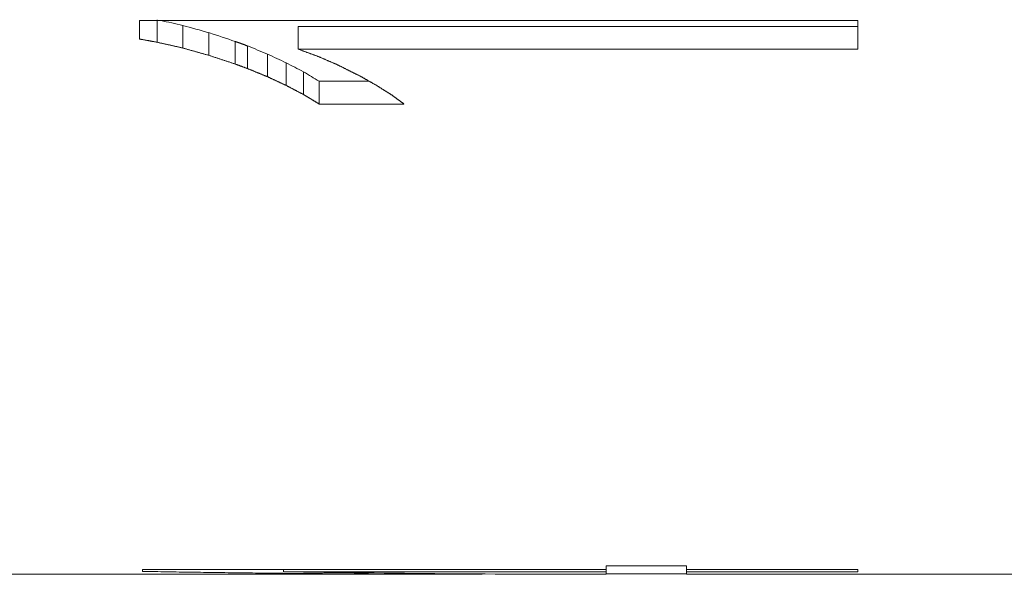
# Model space of a CAD drawing. Header units: millimetres. Extents: x 6353 to 6464, y -1284 to -1026.
# Tile 3 of 9: x 6392.6 to 6394.66, y -1267.96 to -1266.8. Entities that reach past the tile are written whole.
import ezdxf

# ---------------------------------------------------------------- set-up
doc = ezdxf.new("R2010")
doc.units = ezdxf.units.MM
doc.header["$LTSCALE"] = 0.667
doc.layers.add('1', color=7, linetype='Continuous', true_color=0xffffff)

msp = doc.modelspace()

# ---------------------------------------------------------------- linework, layer by layer
at = {"layer": '1', "color": 7, "linetype": 'Continuous', "lineweight": 18}
for p, q in [((6392.8483, -1266.7969), (6392.8483, -1266.8359)), ((6394.3544, -1266.7969), (6392.8483, -1266.7969)), ((6393.1804, -1266.857), (6393.1804, -1266.8097)), ((6394.3544, -1266.8097), (6393.1804, -1266.8097)), ((6394.3544, -1266.857), (6394.3544, -1266.7969)), ((6393.1804, -1266.857), (6394.3544, -1266.857)), ((6393.225, -1266.9722), (6393.225, -1266.9246)), ((6393.3298, -1266.9246), (6393.225, -1266.9246)), ((6393.225, -1266.9722), (6393.4025, -1266.9722)), ((6392.8546, -1267.9485), (6392.8546, -1267.9527)), ((6393.8266, -1267.9485), (6392.8546, -1267.9485)), ((6393.1498, -1267.9534), (6393.1498, -1267.9485)), ((6393.8266, -1267.9411), (6393.8266, -1267.9485)), ((6393.9951, -1267.9411), (6393.8266, -1267.9411)), ((6393.8266, -1267.9534), (6393.8266, -1267.9485)), ((6393.9951, -1267.9485), (6393.9951, -1267.9411)), ((6393.9951, -1267.9534), (6393.9951, -1267.9485)), ((6394.3544, -1267.9485), (6393.9951, -1267.9485)), ((6394.3544, -1267.9534), (6394.3544, -1267.9485)), ((6388.9641, -1267.9587), (6393.5665, -1267.9587)), ((6393.1498, -1267.9534), (6393.8266, -1267.9534)), ((6393.8266, -1267.9534), (6393.8266, -1267.9587)), ((6393.8266, -1267.9579), (6393.9951, -1267.9579)), ((6393.9951, -1267.9534), (6394.3544, -1267.9534)), ((6393.9951, -1267.9587), (6393.9951, -1267.9534)), ((6393.9951, -1267.9587), (6398.7641, -1267.9587))]:
    msp.add_line(p, q, dxfattribs=at)
for centre, major_axis, ratio, start_param, end_param in [((6392.9387, -1247.1672), (-28.7464, 10.9608), 0.612556, 1.79867, 1.80025), ((6392.9932, -1247.0499), (-21.5862, 14.377), 0.70011, 2.004834, 2.007112), ((6393.0488, -1247.1422), (-15.4891, 17.5299), 0.718775, 2.250918, 2.253705), ((6393.1163, -1247.1585), (-9.1479, 19.862), 0.656512, 2.527215, 2.529833), ((6393.1553, -1247.143), (-6.7162, 20.3814), 0.59206, 2.630901, 2.633719), ((6393.1916, -1247.099), (-5.3227, 20.6136), 0.535478, 2.689328, 2.692277), ((6393.225, -1247.0894), (-4.1497, 20.7277), 0.470173, 2.73589, 2.739039), ((6393.1498, -1247.1087), (-29.9678, 0.9073), 0.695087, 1.591837, 1.614419)]:
    msp.add_ellipse(centre, major_axis=major_axis, ratio=ratio, start_param=start_param, end_param=end_param, dxfattribs=at)
for points, degree in [([(6392.8852, -1266.8426), (6392.8852, -1266.7953)], 1), ([(6392.9388, -1266.8548), (6392.9388, -1266.8074)], 1), ([(6392.9931, -1266.87), (6392.9931, -1266.8226)], 1), ([(6392.8852, -1266.8426), (6392.8861, -1266.8428), (6392.888, -1266.8433), (6392.8908, -1266.8439), (6392.8937, -1266.8446), (6392.8965, -1266.8452), (6392.8993, -1266.8458), (6392.9021, -1266.8465), (6392.905, -1266.8471), (6392.9078, -1266.8478), (6392.9106, -1266.8484), (6392.9134, -1266.849), (6392.9162, -1266.8497), (6392.9191, -1266.8503), (6392.9219, -1266.8509), (6392.9247, -1266.8516), (6392.9275, -1266.8522), (6392.9303, -1266.8529), (6392.9332, -1266.8535), (6392.936, -1266.8541), (6392.9379, -1266.8546), (6392.9388, -1266.8548)], 3), ([(6392.9388, -1266.8548), (6392.9398, -1266.855), (6392.9417, -1266.8556), (6392.9445, -1266.8564), (6392.9474, -1266.8572), (6392.9502, -1266.858), (6392.9531, -1266.8588), (6392.956, -1266.8596), (6392.9588, -1266.8604), (6392.9617, -1266.8612), (6392.9645, -1266.862), (6392.9674, -1266.8628), (6392.9703, -1266.8636), (6392.9731, -1266.8644), (6392.976, -1266.8652), (6392.9788, -1266.866), (6392.9817, -1266.8668), (6392.9845, -1266.8676), (6392.9874, -1266.8684), (6392.9903, -1266.8692), (6392.9922, -1266.8697), (6392.9931, -1266.87)], 3), ([(6393.0488, -1266.8884), (6393.0488, -1266.841)], 1), ([(6393.0746, -1266.8504), (6393.0741, -1266.8502), (6393.0732, -1266.8499), (6393.0719, -1266.8494), (6393.0705, -1266.8489), (6393.0692, -1266.8484), (6393.0678, -1266.8479), (6393.0665, -1266.8474), (6393.0651, -1266.8469), (6393.0637, -1266.8464), (6393.0624, -1266.8459), (6393.061, -1266.8454), (6393.0597, -1266.8449), (6393.0583, -1266.8444), (6393.057, -1266.8439), (6393.0556, -1266.8434), (6393.0543, -1266.8429), (6393.0529, -1266.8425), (6393.0515, -1266.842), (6393.0502, -1266.8415), (6393.0493, -1266.8411), (6393.0488, -1266.841)], 3), ([(6393.0746, -1266.8979), (6393.0746, -1266.8504)], 1), ([(6393.2222, -1266.8722), (6393.2215, -1266.8719), (6393.22, -1266.8714), (6393.2178, -1266.8706), (6393.2156, -1266.8698), (6393.2134, -1266.869), (6393.2112, -1266.8682), (6393.209, -1266.8674), (6393.2068, -1266.8666), (6393.2046, -1266.8658), (6393.2024, -1266.865), (6393.2002, -1266.8642), (6393.198, -1266.8634), (6393.1958, -1266.8626), (6393.1936, -1266.8618), (6393.1914, -1266.861), (6393.1892, -1266.8602), (6393.187, -1266.8594), (6393.1848, -1266.8586), (6393.1826, -1266.8578), (6393.1812, -1266.8573), (6393.1804, -1266.857)], 3), ([(6392.9931, -1266.87), (6392.9941, -1266.8703), (6392.9961, -1266.8709), (6392.999, -1266.8719), (6393.0019, -1266.8729), (6393.0049, -1266.8739), (6393.0078, -1266.8748), (6393.0107, -1266.8758), (6393.0136, -1266.8768), (6393.0166, -1266.8777), (6393.0195, -1266.8787), (6393.0224, -1266.8797), (6393.0254, -1266.8807), (6393.0283, -1266.8816), (6393.0312, -1266.8826), (6393.0342, -1266.8836), (6393.0371, -1266.8845), (6393.04, -1266.8855), (6393.043, -1266.8865), (6393.0459, -1266.8874), (6393.0479, -1266.8881), (6393.0488, -1266.8884)], 3), ([(6393.1164, -1266.915), (6393.1164, -1266.8675)], 1), ([(6393.264, -1266.8904), (6393.2633, -1266.8901), (6393.2618, -1266.8894), (6393.2596, -1266.8885), (6393.2574, -1266.8875), (6393.2552, -1266.8866), (6393.253, -1266.8856), (6393.2508, -1266.8847), (6393.2486, -1266.8837), (6393.2464, -1266.8827), (6393.2442, -1266.8818), (6393.242, -1266.8808), (6393.2398, -1266.8799), (6393.2376, -1266.8789), (6393.2354, -1266.878), (6393.2332, -1266.877), (6393.231, -1266.876), (6393.2288, -1266.8751), (6393.2266, -1266.8741), (6393.2244, -1266.8732), (6393.2229, -1266.8725), (6393.2222, -1266.8722)], 3), ([(6393.0746, -1266.8979), (6393.0753, -1266.8982), (6393.0768, -1266.8988), (6393.079, -1266.8997), (6393.0812, -1266.9006), (6393.0834, -1266.9015), (6393.0856, -1266.9024), (6393.0878, -1266.9033), (6393.09, -1266.9042), (6393.0922, -1266.9051), (6393.0944, -1266.906), (6393.0966, -1266.9069), (6393.0988, -1266.9078), (6393.101, -1266.9087), (6393.1032, -1266.9096), (6393.1054, -1266.9105), (6393.1076, -1266.9114), (6393.1098, -1266.9123), (6393.112, -1266.9132), (6393.1142, -1266.9141), (6393.1156, -1266.9147), (6393.1164, -1266.915)], 3), ([(6393.1554, -1266.9332), (6393.1554, -1266.8857)], 1), ([(6393.3051, -1266.911), (6393.3043, -1266.9107), (6393.3029, -1266.9099), (6393.3007, -1266.9089), (6393.2986, -1266.9078), (6393.2964, -1266.9067), (6393.2943, -1266.9056), (6393.2921, -1266.9045), (6393.2899, -1266.9034), (6393.2878, -1266.9024), (6393.2856, -1266.9013), (6393.2834, -1266.9002), (6393.2813, -1266.8991), (6393.2791, -1266.898), (6393.277, -1266.8969), (6393.2748, -1266.8958), (6393.2726, -1266.8947), (6393.2705, -1266.8936), (6393.2683, -1266.8926), (6393.2661, -1266.8915), (6393.2647, -1266.8907), (6393.264, -1266.8904)], 3), ([(6393.1164, -1266.915), (6393.1171, -1266.9153), (6393.1184, -1266.9159), (6393.1205, -1266.9169), (6393.1225, -1266.9179), (6393.1246, -1266.9188), (6393.1266, -1266.9198), (6393.1287, -1266.9207), (6393.1307, -1266.9217), (6393.1328, -1266.9227), (6393.1348, -1266.9236), (6393.1369, -1266.9246), (6393.1389, -1266.9255), (6393.141, -1266.9265), (6393.143, -1266.9275), (6393.1451, -1266.9284), (6393.1472, -1266.9294), (6393.1492, -1266.9303), (6393.1513, -1266.9313), (6393.1533, -1266.9323), (6393.1547, -1266.9329), (6393.1554, -1266.9332)], 3), ([(6393.1916, -1266.9522), (6393.1916, -1266.9046)], 1), ([(6393.3079, -1266.9121), (6393.3078, -1266.9121), (6393.3077, -1266.9121), (6393.3076, -1266.912), (6393.3074, -1266.9119), (6393.3073, -1266.9119), (6393.3071, -1266.9118), (6393.307, -1266.9118), (6393.3068, -1266.9117), (6393.3067, -1266.9117), (6393.3065, -1266.9116), (6393.3064, -1266.9115), (6393.3062, -1266.9115), (6393.3061, -1266.9114), (6393.3059, -1266.9114), (6393.3058, -1266.9113), (6393.3057, -1266.9113), (6393.3055, -1266.9112), (6393.3054, -1266.9111), (6393.3052, -1266.9111), (6393.3051, -1266.911), (6393.3051, -1266.911)], 3), ([(6393.3455, -1266.9334), (6393.3448, -1266.9331), (6393.3435, -1266.9323), (6393.3415, -1266.9312), (6393.3395, -1266.9301), (6393.3375, -1266.929), (6393.3356, -1266.9278), (6393.3336, -1266.9267), (6393.3316, -1266.9256), (6393.3296, -1266.9245), (6393.3276, -1266.9234), (6393.3257, -1266.9222), (6393.3237, -1266.9211), (6393.3217, -1266.92), (6393.3197, -1266.9189), (6393.3177, -1266.9177), (6393.3158, -1266.9166), (6393.3138, -1266.9155), (6393.3118, -1266.9144), (6393.3098, -1266.9132), (6393.3085, -1266.9125), (6393.3079, -1266.9121)], 3), ([(6393.1554, -1266.9332), (6393.156, -1266.9335), (6393.1573, -1266.9342), (6393.1592, -1266.9352), (6393.1611, -1266.9362), (6393.163, -1266.9372), (6393.1649, -1266.9382), (6393.1668, -1266.9392), (6393.1687, -1266.9402), (6393.1706, -1266.9412), (6393.1725, -1266.9422), (6393.1744, -1266.9432), (6393.1763, -1266.9442), (6393.1782, -1266.9452), (6393.1801, -1266.9462), (6393.182, -1266.9472), (6393.1839, -1266.9482), (6393.1859, -1266.9492), (6393.1878, -1266.9502), (6393.1897, -1266.9512), (6393.1909, -1266.9518), (6393.1916, -1266.9522)], 3), ([(6393.3768, -1266.9532), (6393.3762, -1266.9529), (6393.3751, -1266.9522), (6393.3735, -1266.9512), (6393.3718, -1266.9501), (6393.3702, -1266.9491), (6393.3685, -1266.948), (6393.3669, -1266.947), (6393.3652, -1266.946), (6393.3636, -1266.9449), (6393.3619, -1266.9439), (6393.3603, -1266.9428), (6393.3586, -1266.9418), (6393.357, -1266.9408), (6393.3553, -1266.9397), (6393.3537, -1266.9387), (6393.352, -1266.9376), (6393.3504, -1266.9366), (6393.3488, -1266.9355), (6393.3471, -1266.9345), (6393.346, -1266.9338), (6393.3455, -1266.9334)], 3), ([(6393.1916, -1266.9522), (6393.1922, -1266.9525), (6393.1933, -1266.9532), (6393.1951, -1266.9543), (6393.1968, -1266.9553), (6393.1986, -1266.9564), (6393.2004, -1266.9575), (6393.2021, -1266.9585), (6393.2039, -1266.9596), (6393.2056, -1266.9606), (6393.2074, -1266.9617), (6393.2092, -1266.9627), (6393.2109, -1266.9638), (6393.2127, -1266.9649), (6393.2144, -1266.9659), (6393.2162, -1266.967), (6393.218, -1266.968), (6393.2197, -1266.9691), (6393.2215, -1266.9701), (6393.2232, -1266.9712), (6393.2244, -1266.9719), (6393.225, -1266.9722)], 3), ([(6393.4012, -1266.9712), (6393.4007, -1266.9709), (6393.3999, -1266.9702), (6393.3986, -1266.9693), (6393.3973, -1266.9683), (6393.396, -1266.9674), (6393.3947, -1266.9665), (6393.3935, -1266.9655), (6393.3922, -1266.9646), (6393.3909, -1266.9636), (6393.3896, -1266.9627), (6393.3883, -1266.9618), (6393.387, -1266.9608), (6393.3858, -1266.9599), (6393.3845, -1266.9589), (6393.3832, -1266.958), (6393.3819, -1266.957), (6393.3806, -1266.9561), (6393.3794, -1266.9551), (6393.3781, -1266.9542), (6393.3772, -1266.9536), (6393.3768, -1266.9532)], 3), ([(6393.4025, -1266.9722), (6393.4025, -1266.9722), (6393.4025, -1266.9722), (6393.4024, -1266.9721), (6393.4023, -1266.9721), (6393.4023, -1266.972), (6393.4022, -1266.9719), (6393.4021, -1266.9719), (6393.402, -1266.9718), (6393.402, -1266.9718), (6393.4019, -1266.9717), (6393.4018, -1266.9717), (6393.4017, -1266.9716), (6393.4017, -1266.9716), (6393.4016, -1266.9715), (6393.4015, -1266.9714), (6393.4014, -1266.9714), (6393.4014, -1266.9713), (6393.4013, -1266.9713), (6393.4012, -1266.9712), (6393.4012, -1266.9712), (6393.4012, -1266.9712)], 3)]:
    msp.add_open_spline(points, degree=degree, dxfattribs=at)
for points, weights in [([(6392.8483, -1266.8359), (6392.8667, -1266.8393), (6392.8852, -1266.8426)], [0.500000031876, 0.499999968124, 0.500000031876]), ([(6393.0488, -1266.8884), (6393.0617, -1266.8931), (6393.0746, -1266.8979)], [0.500000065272, 0.499999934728, 0.500000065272])]:
    msp.add_rational_spline(points, weights, degree=2, dxfattribs=at)
msp.add_open_spline([(6392.8546, -1267.9527), (6392.8716, -1267.9529), (6392.9057, -1267.9535), (6392.9569, -1267.9543), (6393.008, -1267.955), (6393.0592, -1267.9557), (6393.1104, -1267.9562), (6393.1615, -1267.9568), (6393.2127, -1267.9572), (6393.2638, -1267.9576), (6393.315, -1267.958), (6393.3662, -1267.9582), (6393.4173, -1267.9585), (6393.4685, -1267.9586), (6393.5182, -1267.9587), (6393.5509, -1267.9587), (6393.5665, -1267.9587)], degree=3, knots=[0, 0, 0, 0, 0.071863, 0.143725, 0.215588, 0.287451, 0.359314, 0.431176, 0.503039, 0.574902, 0.646765, 0.718627, 0.79049, 0.862353, 0.934216, 1, 1, 1, 1], dxfattribs=at)

doc.saveas('drawing.dxf')
